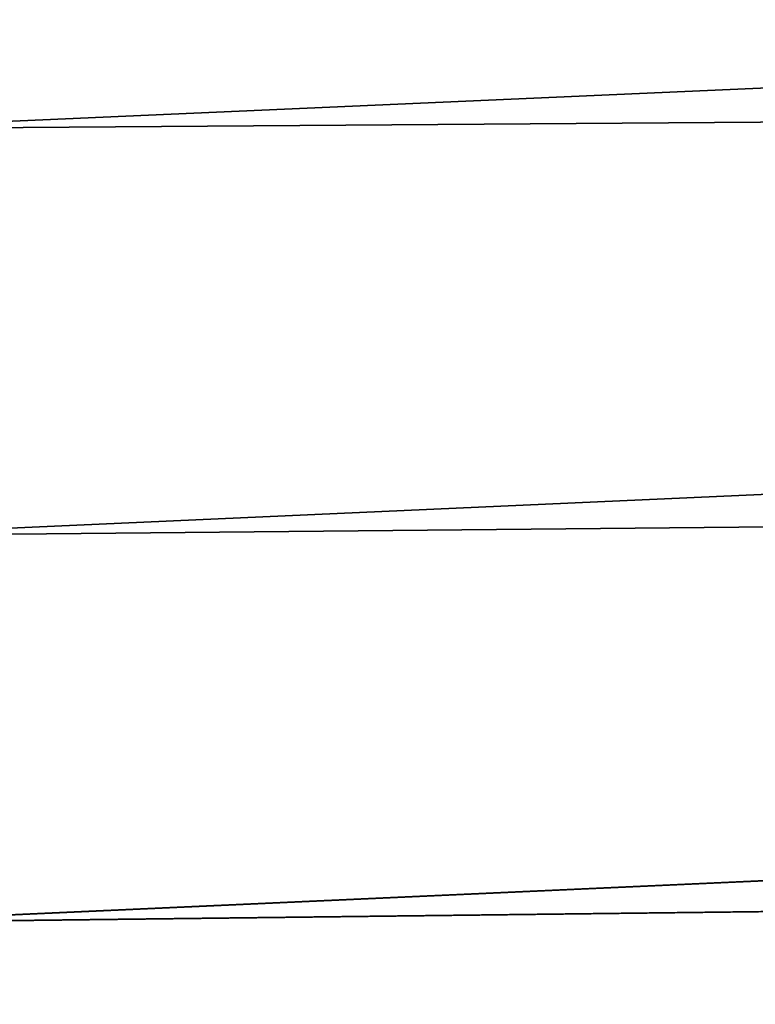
# Model space of a CAD drawing. Header units: metres. Extents: x -2 to 85, y -75 to 96.
# Tile 145 of 256: x 13.63 to 14.76, y -48 to -46.49. Entities that reach past the tile are written whole.
import ezdxf

# ---------------------------------------------------------------- set-up
doc = ezdxf.new("R2010")
doc.units = ezdxf.units.M
doc.layers.add('solid_20204500', color=7, linetype='CONTINUOUS')

msp = doc.modelspace()

# ---------------------------------------------------------------- linework, layer by layer
at = {"layer": 'solid_20204500'}
for points in [[(13.35, -46.656345, 10.989722), (29.953043, -46.536133, 10.512615), (29.944929, -45.924042, 10.981625)], [(13.35, -46.003262, 11.474065), (13.35, -46.656345, 10.989722), (29.944929, -45.924042, 10.981625)], [(29.944929, -45.924042, -10.981625), (13.35, -46.656277, -10.989664), (13.35, -46.003193, -11.474001)], [(29.944929, -45.924042, -10.981625), (29.953043, -46.536133, -10.512615), (13.35, -46.656277, -10.989664)], [(13.35, -47.28019, 10.468255), (29.961304, -47.12019, 10.00983), (29.953043, -46.536133, 10.512615)], [(13.35, -46.656345, 10.989722), (13.35, -47.28019, 10.468255), (29.953043, -46.536133, 10.512615)], [(29.953043, -46.536133, -10.512615), (13.35, -47.280121, -10.468204), (13.35, -46.656277, -10.989664)], [(29.953043, -46.536133, -10.512615), (29.961304, -47.12019, -10.00983), (13.35, -47.280121, -10.468204)], [(13.35, -47.872681, 9.911425), (29.969557, -47.674324, 9.475019), (29.961304, -47.12019, 10.00983)], [(13.35, -47.28019, 10.468255), (13.35, -47.872681, 9.911425), (29.961304, -47.12019, 10.00983)], [(29.961304, -47.12019, -10.00983), (13.35, -47.872612, -9.911382), (13.35, -47.280121, -10.468204)], [(29.961304, -47.12019, -10.00983), (29.969557, -47.674324, -9.475019), (13.35, -47.872612, -9.911382)], [(13.35, -48.431824, 9.321113), (29.977705, -48.196865, 8.909909), (29.969557, -47.674324, 9.475019)], [(13.35, -47.872681, 9.911425), (13.35, -48.431824, 9.321113), (29.969557, -47.674324, 9.475019)], [(29.969557, -47.674324, -9.475019), (13.35, -48.431755, -9.321078), (13.35, -47.872612, -9.911382)], [(29.969557, -47.674324, -9.475019), (29.977705, -48.196865, -8.909909), (13.35, -48.431755, -9.321078)]]:
    msp.add_3dface(points, dxfattribs=at)

doc.saveas('drawing.dxf')
